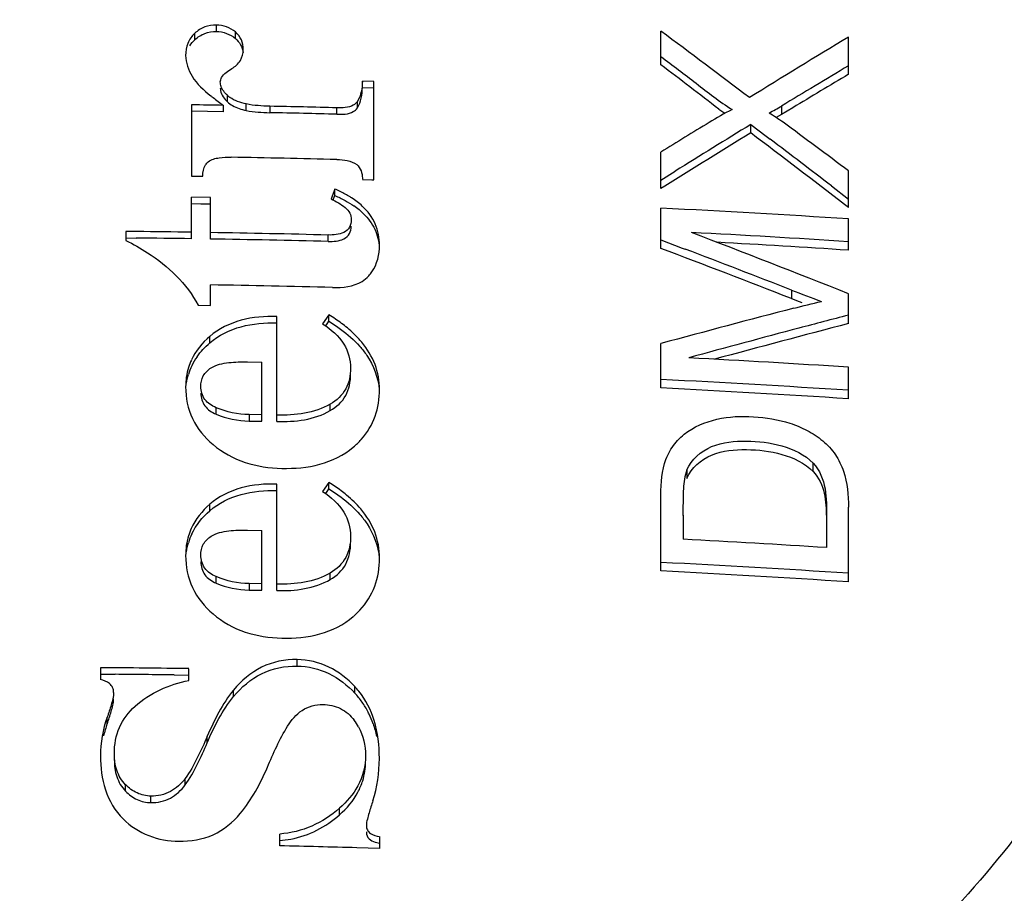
# Model space of a CAD drawing. Header units: millimetres. Extents: x 0 to 420, y 0 to 297.
# Tile 123 of 140: x 292.02 to 294.45, y 213.21 to 215.36. Entities that reach past the tile are written whole.
import ezdxf

# ---------------------------------------------------------------- set-up
doc = ezdxf.new("R2010")
doc.units = ezdxf.units.MM
doc.header["$LTSCALE"] = 23.1
doc.layers.get('0').update_dxf_attribs({"linetype": 'CONTINUOUS'})
doc.layers.add('DIM_PILOTEES', color=7, linetype='CONTINUOUS')
doc.styles.get("Standard").update_dxf_attribs({"font": 'txt', "width": 0.7})
doc.dimstyles.new('DIMSTYLE_6', dxfattribs={"dimtxt": 2.5, "dimasz": 3.5, "dimexe": 2, "dimexo": 0, "dimtad": 1, "dimdec": 0, "dimlfac": 3.333333, "dimdsep": 46, "dimtxsty": 'Standard', "dimblk": '_FILLED', "dimblk1": '_FILLED', "dimblk2": '_FILLED', "dimcen": 0.09, "dimazin": 2, "dimtp": 0.3, "dimtm": 0.3, "dimtfac": 1, "dimtdec": 0, "dimtofl": 0, "dimtmove": 0, "dimatfit": 3, "dimldrblk": '_FILLED', "dimfxl": 0, "dimtolj": 1, "dimarcsym": 0})

# ---------------------------------------------------------------- blocks, each defined once
blk = doc.blocks.new('_FILLED')
at = {"color": 0, "linetype": 'ByBlock'}
blk.add_solid([(0, 0), (-1, 0.14286), (-1, -0.14286)], dxfattribs=at)
blk = doc.blocks.new('*D11')
at = {"layer": 'DIM_PILOTEES', "color": 2, "linetype": 'Continuous'}
for p, q in [((284.3564, 208.748), (284.3564, 278.1603)), ((313.5164, 253.087), (313.5164, 278.1603)), ((284.3564, 276.1603), (298.9364, 276.1603)), ((313.5164, 276.1603), (298.9364, 276.1603))]:
    blk.add_line(p, q, dxfattribs=at)
at = {"layer": 'DIM_PILOTEES', "color": 2, "linetype": 'Continuous', "xscale": 3.5, "yscale": 3.5, "zscale": 3.5, "rotation": 180}
blk.add_blockref('_FILLED', (284.3564, 276.1603), dxfattribs=at)
at = {"layer": 'DIM_PILOTEES', "color": 2, "linetype": 'Continuous', "xscale": 3.5, "yscale": 3.5, "zscale": 3.5}
blk.add_blockref('_FILLED', (313.5164, 276.1603), dxfattribs=at)
at = {"layer": 'DIM_PILOTEES', "color": 2, "linetype": 'Continuous', "insert": (299.9323, 279.2853), "char_height": 2.5, "width": 14.464286, "attachment_point": 2, "line_spacing_factor": 0.9}
blk.add_mtext('{\\ftxt;\\W0.0001;\\H0.0001;\\~}{\\ftxt;\\W2.2857142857;\\H2.5; }{\\ftxt;\\W0.0001;\\H0.0001;\\~}{\\ftxt;\\W0.0001;\\H0.0001;\\~}{\\ftxt;\\W1.5714285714;\\H2.5; }{\\ftxt;\\W0.0001;\\H0.0001;\\~}', dxfattribs=at)

msp = doc.modelspace()

# ---------------------------------------------------------------- linework, layer by layer
at = {"color": 7, "linetype": 'Continuous'}
for p, q in [((292.5078, 215.3311), (292.5078, 215.3471)), ((292.4544, 215.3108), (292.4544, 215.3267)), ((292.5545, 215.3138), (292.5545, 215.3298)), ((293.6038, 215.2489), (293.6038, 215.332)), ((294.0663, 215.2255), (294.0663, 215.3173)), ((292.8679, 215.1929), (292.8679, 215.2089)), ((292.8958, 215.2081), (292.8679, 215.2089)), ((292.8958, 214.9651), (292.8958, 215.2081)), ((292.5348, 215.1578), (292.5348, 215.1737)), ((292.8679, 215.1929), (292.8958, 215.1921)), ((292.4459, 215.1502), (292.4459, 214.9747)), ((292.5253, 215.133), (292.5253, 215.1489)), ((292.5811, 215.1364), (292.5811, 215.1523)), ((292.6397, 215.1468), (292.6397, 215.1309)), ((292.8553, 215.1425), (292.8553, 215.1585)), ((293.9013, 215.1473), (293.9013, 215.1265)), ((292.4856, 215.1337), (292.4459, 215.1343)), ((292.5253, 215.133), (292.4856, 215.1337)), ((292.8046, 215.127), (292.8046, 215.143)), ((293.9013, 215.1265), (293.888, 215.1188)), ((293.9289, 215.1431), (293.9013, 215.1265)), ((293.8253, 215.081), (293.8253, 215.1018)), ((293.8253, 215.1018), (293.8637, 215.0727)), ((293.8637, 215.0727), (293.8733, 215.0655)), ((293.6038, 214.9439), (293.6038, 215.0336)), ((292.4459, 214.9747), (292.4738, 214.9743)), ((293.6038, 214.9647), (293.639, 214.9866)), ((294.0663, 214.8971), (294.0663, 214.9876)), ((292.8678, 214.9658), (292.8911, 214.9652)), ((292.8911, 214.9652), (292.8958, 214.9651)), ((292.7999, 214.9426), (292.7904, 214.9186)), ((292.7983, 214.9226), (292.7999, 214.9266)), ((292.7999, 214.9266), (292.7999, 214.9426)), ((293.6131, 214.9497), (293.6038, 214.9439)), ((294.0244, 214.9502), (294.0663, 214.918)), ((292.4459, 214.8201), (292.4459, 214.9228)), ((292.4932, 214.922), (292.4459, 214.9228)), ((292.4459, 214.9068), (292.4694, 214.9065)), ((292.4694, 214.9065), (292.4932, 214.9061)), ((292.4932, 214.8194), (292.4932, 214.922)), ((292.7957, 214.916), (292.7983, 214.9226)), ((294.0663, 214.8971), (294.0563, 214.9048)), ((293.6038, 214.7964), (293.6038, 214.8955)), ((294.0663, 214.7919), (294.0663, 214.8689)), ((292.2843, 214.838), (292.2843, 214.816)), ((292.3116, 214.8377), (292.2843, 214.838)), ((292.7833, 214.8134), (292.7833, 214.8294)), ((292.2843, 214.8221), (292.3096, 214.8219)), ((292.2843, 214.8221), (292.3096, 214.8219)), ((293.6038, 214.8172), (293.6566, 214.7972)), ((293.6566, 214.7972), (293.6636, 214.7945)), ((292.4932, 214.6557), (292.4932, 214.7064)), ((293.9256, 214.6937), (293.9256, 214.6729)), ((294.0663, 214.6109), (294.0663, 214.6846)), ((292.4625, 214.6562), (292.4932, 214.6557)), ((292.6567, 214.3694), (292.6567, 214.6287)), ((292.7852, 214.6325), (292.7696, 214.6107)), ((292.7772, 214.6054), (292.7826, 214.6129)), ((292.7826, 214.6129), (292.7852, 214.6166)), ((292.7852, 214.6166), (292.7852, 214.6325)), ((292.4914, 214.5636), (292.4914, 214.5795)), ((293.6038, 214.4525), (293.6038, 214.5619)), ((292.5844, 214.5167), (292.6194, 214.516)), ((292.6194, 214.3702), (292.6194, 214.516)), ((294.0663, 214.4257), (294.0663, 214.5034)), ((292.5069, 214.3878), (292.5069, 214.4037)), ((292.7886, 214.3964), (292.7886, 214.4123)), ((292.5886, 214.3867), (292.5886, 214.3708)), ((292.6194, 214.3861), (292.5886, 214.3867)), ((292.5886, 214.3708), (292.6194, 214.3702)), ((293.6678, 214.2503), (293.6678, 214.2295)), ((293.9793, 214.2462), (293.9793, 214.2671)), ((292.6567, 213.9528), (292.6567, 214.2155)), ((292.7852, 214.2194), (292.7696, 214.1973)), ((292.7772, 214.192), (292.7826, 214.1997)), ((292.7826, 214.1997), (292.7852, 214.2034)), ((292.7852, 214.2034), (292.7852, 214.2194)), ((293.6038, 214.0013), (293.6038, 214.1776)), ((292.4914, 214.1496), (292.4914, 214.1656)), ((294.0663, 213.9744), (294.0663, 214.1583)), ((293.6583, 214.1384), (293.6583, 214.1194)), ((294.0119, 214.1343), (294.0118, 214.0845)), ((292.5844, 214.1019), (292.6194, 214.1012)), ((292.6194, 213.9536), (292.6194, 214.1012)), ((293.6583, 214.1194), (293.6583, 214.0935)), ((293.6583, 214.0935), (293.6583, 214.0793)), ((294.0118, 214.0845), (294.0118, 214.0588)), ((292.5069, 213.9714), (292.5069, 213.9874)), ((292.7886, 213.9801), (292.7886, 213.9962)), ((292.5886, 213.9702), (292.5886, 213.9542)), ((292.6194, 213.9696), (292.5886, 213.9702)), ((292.5886, 213.9542), (292.6194, 213.9536)), ((292.2219, 213.7629), (292.2219, 213.734)), ((292.7068, 213.7669), (292.7068, 213.7829)), ((292.2219, 213.7468), (292.2583, 213.7465)), ((292.4035, 213.7449), (292.4398, 213.7444)), ((292.4398, 213.7315), (292.4398, 213.7604)), ((292.8491, 213.7), (292.8491, 213.7161)), ((292.5501, 213.6917), (292.5501, 213.7077)), ((292.2383, 213.6247), (292.2383, 213.6408)), ((292.4852, 213.5777), (292.4852, 213.5938)), ((292.2835, 213.4584), (292.2835, 213.4745)), ((292.4307, 213.4738), (292.4307, 213.4899)), ((292.3462, 213.4303), (292.3462, 213.4464)), ((292.8112, 213.4002), (292.8112, 213.4164)), ((292.6638, 213.3236), (292.6638, 213.3529)), ((292.903, 213.3318), (292.9095, 213.3305)), ((292.9095, 213.3467), (292.9095, 213.3174)), ((292.9096, 213.3174), (292.8542, 213.319))]:
    msp.add_line(p, q, dxfattribs=at)
msp.add_lwpolyline([(292.8677, 214.9696), (292.8678, 214.9692), (292.8679, 214.9687), (292.8679, 214.9683), (292.8679, 214.9678), (292.8678, 214.9674), (292.8677, 214.967)], dxfattribs=at)
for centre, radius, start, end in [((269.4097, 182.9467), 40.4248, 52.85093, 53.23775), ((311.5433, 186.4283), 33.7642, 121.17266, 121.65879), ((311.2872, 186.3689), 33.6224, 120.80935, 121.13744), ((311.5353, 185.9181), 34.1187, 120.79738, 121.06648), ((292.8083, 215.5622), 0.5007, 231.1412, 231.9092), ((292.581, 215.2241), 0.0684, 227.4808, 234.0396), ((291.9678, 182.4869), 32.6668, 89.0221, 89.16136), ((291.9698, 182.5814), 32.5722, 88.53148, 88.82165), ((291.9694, 182.6804), 32.4574, 88.52544, 88.81664), ((294.2244, 215.7974), 0.8126, 234.0209, 234.4125), ((294.1432, 215.6836), 0.6728, 234.3958, 235.4515), ((311.8436, 185.5142), 34.7, 121.48154, 121.71162), ((311.9321, 185.6119), 34.6051, 121.54989, 121.91265), ((269.9683, 182.6964), 40.2919, 53.26701, 53.55267), ((311.9215, 185.5951), 34.5961, 121.5384, 121.95166), ((269.3848, 182.8005), 40.4891, 52.4585, 52.86955), ((269.2217, 182.5923), 40.7702, 52.52935, 52.79651), ((291.9692, 182.4319), 32.5942, 88.53132, 88.98912), ((292.674, 214.6471), 0.3212, 64.3334, 66.9193), ((292.7185, 214.7308), 0.2262, 57.1764, 58.3371), ((292.7365, 214.7414), 0.1942, 50.6631, 55.3405), ((292.7501, 214.7583), 0.1725, 47.7374, 50.6227), ((292.0119, 183.184), 31.7515, 86.29007, 87.12616), ((291.9371, 179.667), 35.1728, 89.17103, 89.38994), ((291.9684, 182.2257), 32.6138, 88.56823, 89.07807), ((281.2539, 182.3867), 34.7464, 68.36201, 69.04726), ((292.0145, 183.1762), 31.7031, 86.28912, 86.99008), ((291.9663, 182.2052), 32.6185, 89.15747, 89.39705), ((291.9686, 182.3516), 32.4721, 88.5622, 89.07426), ((292.0081, 183.2202), 31.6387, 86.27004, 86.85831), ((281.3821, 182.4792), 34.551, 68.71265, 69.28438), ((281.3085, 182.2805), 34.7824, 68.73103, 69.19358), ((292.8075, 214.7962), 0.1016, 318.132, 325.4892), ((291.9682, 182.1031), 32.6075, 88.54847, 89.07751), ((297.9985, 225.1784), 11.2674, 248.80925, 248.94898), ((301.9091, 183.8753), 31.7907, 104.53354, 105.14424), ((292.6109, 214.3358), 0.3438, 50.2908, 53.2837), ((301.9643, 184.2499), 31.3715, 104.58153, 105.20529), ((301.9337, 184.425), 31.2146, 104.59829, 104.82999), ((292.6399, 214.3704), 0.2987, 46.0122, 50.3101), ((302.0839, 183.8566), 31.8025, 104.82957, 105.33658), ((292.5807, 214.4583), 0.1487, 154.9722, 162.5736), ((292.5894, 214.4382), 0.1584, 144.8651, 154.292), ((292.0142, 182.908), 31.662, 86.28385, 86.99773), ((292.5814, 214.4421), 0.1494, 154.306, 163.0135), ((292.0124, 182.833), 31.6802, 86.28272, 87.12069), ((292.0134, 183.0016), 31.491, 86.26214, 87.10517), ((292.6059, 213.9195), 0.3492, 50.336, 53.1772), ((292.6358, 213.9553), 0.3025, 45.628, 50.3695), ((292.6666, 213.9868), 0.2585, 40.3623, 45.6286), ((298.0062, 214.1564), 4.348, 179.9969, 180.2374), ((292.584, 214.043), 0.152, 155.4931, 162.9031), ((292.5847, 214.0267), 0.1527, 154.5084, 163.1563), ((292.0115, 182.5233), 31.5989, 86.37054, 87.01252), ((292.0123, 182.4991), 31.5633, 86.26878, 87.10987), ((292.0131, 182.6676), 31.374, 86.24773, 87.09391), ((292.7103, 214.0457), 0.2068, 310.765, 316.8891), ((291.9666, 181.3156), 32.4483, 89.1645, 89.54918), ((291.9606, 180.9116), 32.8363, 89.22714, 89.48059), ((292.7018, 213.578), 0.2019, 38.828, 43.1546), ((292.702, 213.5623), 0.2015, 35.1083, 43.102), ((292.6967, 213.5585), 0.208, 27.0968, 35.1228), ((292.6945, 213.5573), 0.2105, 25.7081, 27.0979), ((292.6809, 213.5511), 0.2255, 19.0681, 25.6429), ((292.498, 213.5315), 0.2759, 160.2619, 166.6987), ((292.7332, 213.5469), 0.1432, 29.2626, 37.0395), ((292.6424, 213.6037), 0.2677, 274.5809, 280.4696), ((291.9705, 181.2814), 32.0497, 88.41995, 88.76046)]:
    msp.add_arc(centre, radius, start, end, dxfattribs=at)
for points, knots in [([(294.4983, 216.7694), (294.6406, 216.582), (294.8799, 216.1731), (295.0748, 215.4933), (295.0928, 214.7886), (294.9325, 214.1005), (294.6038, 213.4683), (294.126, 212.9281), (293.5273, 212.5098), (293.0712, 212.3281), (292.8354, 212.2637)], [0, 0, 0, 0, 0.124435, 0.247559, 0.370141, 0.493086, 0.617207, 0.743042, 0.87073, 1, 1, 1, 1]), ([(292.5078, 215.347), (292.498, 215.3472), (292.4782, 215.3442), (292.4615, 215.3332), (292.4544, 215.3267)], [0, 0, 0, 0, 0.505296, 1, 1, 1, 1]), ([(292.4544, 215.3267), (292.447, 215.3198), (292.4348, 215.3027), (292.4318, 215.2821), (292.4318, 215.2721)], [0, 0, 0, 0, 0.502635, 1, 1, 1, 1]), ([(292.4544, 215.3108), (292.4615, 215.3173), (292.4782, 215.3283), (292.498, 215.3313), (292.5078, 215.3311)], [0, 0, 0, 0, 0.494652, 1, 1, 1, 1]), ([(292.574, 215.2866), (292.574, 215.2946), (292.5713, 215.3112), (292.5608, 215.3245), (292.5545, 215.3298)], [0, 0, 0, 0, 0.494104, 1, 1, 1, 1]), ([(292.5457, 215.2395), (292.554, 215.2445), (292.5691, 215.2576), (292.574, 215.2772), (292.574, 215.2866)], [0, 0, 0, 0, 0.506352, 1, 1, 1, 1]), ([(293.6038, 215.2697), (293.6328, 215.2476), (293.691, 215.2036), (293.7483, 215.1581), (293.7793, 215.1386)], [0, 0, 0, 0, 0.499611, 1, 1, 1, 1]), ([(293.747, 215.1398), (293.7227, 215.1575), (293.6755, 215.1945), (293.6276, 215.2307), (293.6038, 215.2489)], [0, 0, 0, 0, 0.500276, 1, 1, 1, 1]), ([(292.5173, 215.2069), (292.5173, 215.2105), (292.5228, 215.2252), (292.5362, 215.2337), (292.5457, 215.2395)], [0, 0, 0, 0, 0.246551, 1, 1, 1, 1]), ([(292.8553, 215.1585), (292.8529, 215.1547), (292.838, 215.1427), (292.8183, 215.1426), (292.8046, 215.143)], [0, 0, 0, 0, 0.244954, 1, 1, 1, 1]), ([(292.8046, 215.127), (292.8183, 215.1267), (292.838, 215.1267), (292.8529, 215.1388), (292.8553, 215.1425)], [0, 0, 0, 0, 0.755051, 1, 1, 1, 1]), ([(292.4738, 214.9743), (292.4738, 214.984), (292.4764, 214.9977), (292.4851, 215.0076), (292.4876, 215.0098)], [0, 0, 0, 0, 0.745077, 1, 1, 1, 1]), ([(292.4876, 215.0098), (292.4949, 215.016), (292.5153, 215.0206), (292.5344, 215.0212), (292.5442, 215.021)], [0, 0, 0, 0, 0.494915, 1, 1, 1, 1]), ([(292.8536, 215.0028), (292.8585, 214.9989), (292.8659, 214.9882), (292.8674, 214.9757), (292.8677, 214.9696)], [0, 0, 0, 0, 0.504464, 1, 1, 1, 1]), ([(292.8254, 214.897), (292.8298, 214.8933), (292.8376, 214.8843), (292.84, 214.8727), (292.84, 214.867)], [0, 0, 0, 0, 0.505964, 1, 1, 1, 1]), ([(292.8662, 214.8859), (292.8778, 214.8753), (292.8981, 214.8505), (292.9074, 214.8197), (292.9091, 214.8043)], [0, 0, 0, 0, 0.504542, 1, 1, 1, 1]), ([(292.91, 214.8043), (292.91, 214.8221), (292.9032, 214.8587), (292.8808, 214.8883), (292.8675, 214.9006)], [0, 0, 0, 0, 0.495012, 1, 1, 1, 1]), ([(292.84, 214.867), (292.84, 214.8607), (292.8377, 214.8475), (292.8223, 214.8341), (292.803, 214.8297), (292.7899, 214.8292), (292.7833, 214.8294)], [0, 0, 0, 0, 0.243353, 0.490113, 0.744068, 1, 1, 1, 1]), ([(292.7833, 214.8134), (292.7899, 214.8133), (292.803, 214.8137), (292.8223, 214.8182), (292.8377, 214.8316), (292.84, 214.8448), (292.84, 214.8511)], [0, 0, 0, 0, 0.255933, 0.50988, 0.75664, 1, 1, 1, 1]), ([(292.2843, 214.816), (292.3026, 214.8068), (292.3725, 214.7678), (292.4349, 214.7095), (292.4625, 214.6562)], [0, 0, 0, 0, 0.25388, 1, 1, 1, 1]), ([(292.6567, 214.6287), (292.6272, 214.6293), (292.5682, 214.6249), (292.5134, 214.5984), (292.4914, 214.5795)], [0, 0, 0, 0, 0.50406, 1, 1, 1, 1]), ([(292.4914, 214.5636), (292.5134, 214.5825), (292.5682, 214.6089), (292.6272, 214.6134), (292.6567, 214.6128)], [0, 0, 0, 0, 0.495974, 1, 1, 1, 1]), ([(292.91, 214.4484), (292.91, 214.4693), (292.9024, 214.5119), (292.8798, 214.5486), (292.8663, 214.5649)], [0, 0, 0, 0, 0.496582, 1, 1, 1, 1]), ([(292.4946, 214.5019), (292.5075, 214.5099), (292.5387, 214.5162), (292.569, 214.517), (292.5844, 214.5167)], [0, 0, 0, 0, 0.497054, 1, 1, 1, 1]), ([(292.4691, 214.4559), (292.4691, 214.4649), (292.4729, 214.4837), (292.4868, 214.497), (292.4946, 214.5019)], [0, 0, 0, 0, 0.497101, 1, 1, 1, 1]), ([(292.8386, 214.5013), (292.8386, 214.4837), (292.8316, 214.4469), (292.804, 214.4212), (292.7886, 214.4123)], [0, 0, 0, 0, 0.497698, 1, 1, 1, 1]), ([(292.7885, 214.3964), (292.8039, 214.4053), (292.8317, 214.4309), (292.8386, 214.4677), (292.8386, 214.4854)], [0, 0, 0, 0, 0.502241, 1, 1, 1, 1]), ([(292.4318, 214.455), (292.4318, 214.4283), (292.4427, 214.3733), (292.4786, 214.3304), (292.4993, 214.3129)], [0, 0, 0, 0, 0.495699, 1, 1, 1, 1]), ([(292.5069, 214.4037), (292.4964, 214.4083), (292.4762, 214.4212), (292.4691, 214.4447), (292.4691, 214.4559)], [0, 0, 0, 0, 0.507212, 1, 1, 1, 1]), ([(292.8648, 214.3256), (292.8797, 214.3421), (292.9035, 214.3812), (292.91, 214.4262), (292.91, 214.4484)], [0, 0, 0, 0, 0.500537, 1, 1, 1, 1]), ([(292.4691, 214.4399), (292.4691, 214.4288), (292.4762, 214.4053), (292.4964, 214.3923), (292.5069, 214.3878)], [0, 0, 0, 0, 0.492836, 1, 1, 1, 1]), ([(293.6038, 214.1776), (293.6038, 214.2072), (293.6045, 214.2526), (293.6293, 214.3072), (293.6705, 214.3507), (293.7418, 214.3808), (293.8326, 214.3846), (293.9084, 214.3724), (293.9651, 214.3487), (294.0041, 214.3235), (294.0358, 214.2894), (294.062, 214.2341), (294.0663, 214.1882), (294.0663, 214.1583)], [0, 0, 0, 0, 0.123103, 0.184104, 0.245374, 0.368455, 0.493988, 0.620678, 0.684603, 0.748641, 0.812527, 0.875625, 1, 1, 1, 1]), ([(293.6678, 214.2503), (293.6784, 214.2762), (293.7276, 214.3174), (293.8153, 214.3239), (293.9025, 214.3147), (293.9587, 214.2882), (293.9793, 214.2671)], [0, 0, 0, 0, 0.24144, 0.491624, 0.745597, 1, 1, 1, 1]), ([(292.4993, 214.3129), (292.5225, 214.2934), (292.5774, 214.2634), (292.6385, 214.2549), (292.669, 214.2542)], [0, 0, 0, 0, 0.498635, 1, 1, 1, 1]), ([(292.669, 214.2542), (292.7004, 214.2535), (292.7635, 214.2583), (292.8218, 214.2866), (292.8453, 214.3066)], [0, 0, 0, 0, 0.50425, 1, 1, 1, 1]), ([(293.6678, 214.2295), (293.6784, 214.2553), (293.7276, 214.2966), (293.8154, 214.303), (293.9025, 214.2938), (293.9587, 214.2673), (293.9793, 214.2462)], [0, 0, 0, 0, 0.241446, 0.491615, 0.745581, 1, 1, 1, 1]), ([(293.6678, 214.2503), (293.6618, 214.2358), (293.6586, 214.2037), (293.6583, 214.1724), (293.6582, 214.1566)], [0, 0, 0, 0, 0.497968, 1, 1, 1, 1]), ([(293.9793, 214.2671), (293.9954, 214.2503), (294.0132, 214.2037), (294.0119, 214.1575), (294.0119, 214.1343)], [0, 0, 0, 0, 0.501477, 1, 1, 1, 1]), ([(293.9793, 214.2462), (293.993, 214.2319), (294.0104, 214.1937), (294.0115, 214.154), (294.0118, 214.1343)], [0, 0, 0, 0, 0.502441, 1, 1, 1, 1]), ([(292.6567, 214.2155), (292.6272, 214.2161), (292.5681, 214.2116), (292.5133, 214.1847), (292.4914, 214.1656)], [0, 0, 0, 0, 0.50339, 1, 1, 1, 1]), ([(292.4914, 214.1496), (292.5133, 214.1687), (292.5681, 214.1955), (292.6272, 214.2001), (292.6567, 214.1995)], [0, 0, 0, 0, 0.496607, 1, 1, 1, 1]), ([(292.91, 214.0327), (292.91, 214.0546), (292.9019, 214.0992), (292.8779, 214.1373), (292.8636, 214.1542)], [0, 0, 0, 0, 0.497227, 1, 1, 1, 1]), ([(292.4946, 214.0869), (292.5074, 214.0951), (292.5387, 214.1014), (292.569, 214.1022), (292.5844, 214.1019)], [0, 0, 0, 0, 0.497359, 1, 1, 1, 1]), ([(295.2686, 213.7287), (295.1315, 213.4014), (294.7421, 212.7823), (293.8941, 212.08), (292.86, 211.657), (291.7394, 211.5528), (290.6384, 211.7765), (289.6616, 212.3075), (289.0261, 212.9714), (288.6695, 213.5916), (288.5445, 213.9248), (288.4964, 214.0944)], [0, 0, 0, 0, 0.122168, 0.246676, 0.373316, 0.501089, 0.628598, 0.754536, 0.878161, 0.939308, 1, 1, 1, 1]), ([(292.4691, 214.0402), (292.4691, 214.0494), (292.4729, 214.0684), (292.4868, 214.082), (292.4946, 214.0869)], [0, 0, 0, 0, 0.498104, 1, 1, 1, 1]), ([(292.8386, 214.0864), (292.8386, 214.0686), (292.8317, 214.0315), (292.8041, 214.0052), (292.7886, 213.9962)], [0, 0, 0, 0, 0.49871, 1, 1, 1, 1]), ([(292.7886, 213.9802), (292.8041, 213.9892), (292.8318, 214.0154), (292.8386, 214.0526), (292.8386, 214.0704)], [0, 0, 0, 0, 0.50125, 1, 1, 1, 1]), ([(292.4318, 214.0394), (292.4318, 214.0124), (292.4426, 213.9568), (292.4785, 213.9131), (292.4993, 213.8953)], [0, 0, 0, 0, 0.496734, 1, 1, 1, 1]), ([(292.5069, 213.9874), (292.4964, 213.992), (292.4761, 214.0052), (292.4691, 214.029), (292.4691, 214.0402)], [0, 0, 0, 0, 0.505658, 1, 1, 1, 1]), ([(292.8613, 213.9044), (292.8772, 213.9214), (292.9029, 213.9621), (292.91, 214.0094), (292.91, 214.0327)], [0, 0, 0, 0, 0.500214, 1, 1, 1, 1]), ([(292.4691, 214.0242), (292.4691, 214.013), (292.4761, 213.9892), (292.4964, 213.976), (292.5069, 213.9714)], [0, 0, 0, 0, 0.494357, 1, 1, 1, 1]), ([(292.4993, 213.8953), (292.5224, 213.8756), (292.5772, 213.8452), (292.6385, 213.8365), (292.669, 213.8359)], [0, 0, 0, 0, 0.499007, 1, 1, 1, 1]), ([(292.669, 213.8359), (292.7004, 213.8352), (292.7636, 213.84), (292.8219, 213.8688), (292.8453, 213.8891)], [0, 0, 0, 0, 0.503556, 1, 1, 1, 1]), ([(288.5306, 213.7456), (288.5862, 213.5738), (288.7274, 213.2375), (289.1192, 212.6174), (289.8017, 211.967), (290.8295, 211.4742), (291.9682, 211.3088), (293.1047, 211.487), (294.1263, 211.9914), (294.8005, 212.6496), (295.1843, 213.2741), (295.3211, 213.6119), (295.3745, 213.7843)], [0, 0, 0, 0, 0.060822, 0.122125, 0.246133, 0.37244, 0.500142, 0.627814, 0.754044, 0.877958, 0.939224, 1, 1, 1, 1]), ([(292.7068, 213.7829), (292.6769, 213.7836), (292.6156, 213.7711), (292.569, 213.7306), (292.5501, 213.7077)], [0, 0, 0, 0, 0.501902, 1, 1, 1, 1]), ([(292.5501, 213.6917), (292.569, 213.7146), (292.6157, 213.755), (292.6769, 213.7676), (292.7068, 213.7669)], [0, 0, 0, 0, 0.498149, 1, 1, 1, 1]), ([(292.8491, 213.7161), (292.8308, 213.7356), (292.7877, 213.7698), (292.7336, 213.7823), (292.7068, 213.7829)], [0, 0, 0, 0, 0.499916, 1, 1, 1, 1]), ([(292.7068, 213.7669), (292.7336, 213.7663), (292.7877, 213.7537), (292.8308, 213.7195), (292.8491, 213.7)], [0, 0, 0, 0, 0.500058, 1, 1, 1, 1]), ([(292.2541, 213.702), (292.2541, 213.706), (292.2526, 213.7143), (292.242, 213.7274), (292.2299, 213.7319), (292.2219, 213.734)], [0, 0, 0, 0, 0.248894, 0.497706, 1, 1, 1, 1]), ([(292.2541, 213.702), (292.2541, 213.6914), (292.2483, 213.6707), (292.2419, 213.6507), (292.2383, 213.6408)], [0, 0, 0, 0, 0.499521, 1, 1, 1, 1]), ([(292.2383, 213.6247), (292.2419, 213.6346), (292.2483, 213.6546), (292.2541, 213.6754), (292.2541, 213.6859)], [0, 0, 0, 0, 0.500478, 1, 1, 1, 1]), ([(292.256, 213.5517), (292.256, 213.5733), (292.264, 213.6174), (292.2911, 213.6531), (292.307, 213.6678)], [0, 0, 0, 0, 0.499184, 1, 1, 1, 1]), ([(292.6833, 213.6186), (292.6926, 213.6336), (292.7157, 213.6621), (292.7524, 213.6727), (292.7701, 213.6723)], [0, 0, 0, 0, 0.499045, 1, 1, 1, 1]), ([(292.7701, 213.6723), (292.785, 213.6719), (292.8153, 213.6656), (292.8386, 213.6451), (292.8475, 213.6332)], [0, 0, 0, 0, 0.500782, 1, 1, 1, 1]), ([(292.4852, 213.5938), (292.4774, 213.5759), (292.4612, 213.5403), (292.4425, 213.5056), (292.4307, 213.4899)], [0, 0, 0, 0, 0.499608, 1, 1, 1, 1]), ([(292.4307, 213.4739), (292.4424, 213.4896), (292.4613, 213.5242), (292.4774, 213.5598), (292.4851, 213.5778)], [0, 0, 0, 0, 0.500389, 1, 1, 1, 1]), ([(292.2219, 213.5454), (292.2219, 213.5174), (292.228, 213.4606), (292.2577, 213.4098), (292.2777, 213.3901)], [0, 0, 0, 0, 0.499398, 1, 1, 1, 1]), ([(292.2835, 213.4745), (292.2737, 213.4844), (292.2592, 213.5096), (292.256, 213.5378), (292.256, 213.5517)], [0, 0, 0, 0, 0.500683, 1, 1, 1, 1]), ([(292.256, 213.5356), (292.256, 213.5217), (292.2592, 213.4935), (292.2737, 213.4683), (292.2835, 213.4584)], [0, 0, 0, 0, 0.499324, 1, 1, 1, 1]), ([(292.3462, 213.4464), (292.3345, 213.4465), (292.3108, 213.4516), (292.2917, 213.4662), (292.2835, 213.4745)], [0, 0, 0, 0, 0.500484, 1, 1, 1, 1]), ([(292.4307, 213.4899), (292.421, 213.4769), (292.3963, 213.4534), (292.3626, 213.4462), (292.3462, 213.4464)], [0, 0, 0, 0, 0.498319, 1, 1, 1, 1]), ([(292.3462, 213.4303), (292.3626, 213.4301), (292.3963, 213.4372), (292.421, 213.4608), (292.4307, 213.4739)], [0, 0, 0, 0, 0.501696, 1, 1, 1, 1]), ([(292.2835, 213.4584), (292.2917, 213.45), (292.3108, 213.4355), (292.3345, 213.4304), (292.3462, 213.4303)], [0, 0, 0, 0, 0.499551, 1, 1, 1, 1]), ([(292.8934, 213.4349), (292.8902, 213.4249), (292.8853, 213.4099), (292.8799, 213.3896), (292.8774, 213.3793), (292.8774, 213.374)], [0, 0, 0, 0, 0.499895, 0.749841, 1, 1, 1, 1]), ([(292.4152, 213.3351), (292.4438, 213.3348), (292.5023, 213.344), (292.5487, 213.3815), (292.5666, 213.4034)], [0, 0, 0, 0, 0.502313, 1, 1, 1, 1]), ([(292.8112, 213.4164), (292.791, 213.3985), (292.7448, 213.368), (292.6909, 213.3551), (292.6638, 213.3529)], [0, 0, 0, 0, 0.498375, 1, 1, 1, 1]), ([(292.691, 213.3405), (292.7133, 213.3446), (292.7568, 213.3591), (292.7943, 213.3854), (292.8112, 213.4003)], [0, 0, 0, 0, 0.501363, 1, 1, 1, 1]), ([(292.2777, 213.3901), (292.2956, 213.3725), (292.339, 213.3437), (292.39, 213.3355), (292.4152, 213.3351)], [0, 0, 0, 0, 0.499053, 1, 1, 1, 1]), ([(292.8774, 213.374), (292.8774, 213.3702), (292.8789, 213.3623), (292.8901, 213.3508), (292.9018, 213.3479), (292.9094, 213.3467)], [0, 0, 0, 0, 0.248409, 0.499188, 1, 1, 1, 1]), ([(292.8779, 213.3522), (292.8791, 213.3468), (292.8865, 213.3367), (292.8975, 213.3331), (292.903, 213.3318)], [0, 0, 0, 0, 0.495414, 1, 1, 1, 1])]:
    msp.add_open_spline(points, degree=3, knots=knots, dxfattribs=at)
for points in [[(292.5545, 215.3298), (292.5418, 215.3404), (292.5244, 215.3468), (292.5078, 215.347)], [(292.5078, 215.3311), (292.5244, 215.3309), (292.5418, 215.3245), (292.5545, 215.3138)], [(292.4418, 215.2954), (292.4453, 215.3011), (292.4496, 215.3063), (292.4544, 215.3108)], [(292.5545, 215.3138), (292.5646, 215.3054), (292.5718, 215.2924), (292.5735, 215.2794)], [(292.4318, 215.2721), (292.4318, 215.254), (292.4391, 215.2362), (292.448, 215.2205)], [(292.448, 215.2205), (292.4589, 215.2011), (292.4768, 215.1863), (292.4941, 215.1723)], [(292.5193, 215.1954), (292.518, 215.1991), (292.5173, 215.203), (292.5173, 215.2069)], [(292.5348, 215.1737), (292.5282, 215.1797), (292.5223, 215.187), (292.5193, 215.1954)], [(292.8679, 215.2089), (292.8668, 215.1916), (292.8646, 215.1731), (292.8553, 215.1585)], [(292.5173, 215.191), (292.5173, 215.189), (292.5175, 215.1871), (292.5178, 215.1852)], [(292.5178, 215.1852), (292.5197, 215.1746), (292.5269, 215.165), (292.5348, 215.1578)], [(292.8553, 215.1425), (292.8646, 215.1571), (292.8668, 215.1756), (292.8679, 215.1929)], [(292.4994, 215.1681), (292.5079, 215.1615), (292.5165, 215.1551), (292.5253, 215.1489)], [(292.5348, 215.1578), (292.5387, 215.1542), (292.543, 215.1511), (292.5476, 215.1484)], [(292.5811, 215.1523), (292.5669, 215.1552), (292.5525, 215.1602), (292.5408, 215.1687)], [(292.5476, 215.1484), (292.5579, 215.1425), (292.5695, 215.1388), (292.5811, 215.1364)], [(292.6397, 215.1468), (292.6201, 215.1472), (292.6003, 215.1483), (292.5811, 215.1523)], [(293.8704, 215.1301), (293.8808, 215.1356), (293.8912, 215.1412), (293.9013, 215.1473)], [(292.5811, 215.1364), (292.6003, 215.1324), (292.6201, 215.1313), (292.6397, 215.1309)], [(293.7793, 215.1386), (293.7596, 215.1293), (293.741, 215.118), (293.7225, 215.1066)], [(293.9051, 215.1073), (293.8938, 215.1154), (293.8821, 215.1227), (293.8704, 215.1301)], [(292.8046, 215.0154), (292.8215, 215.015), (292.8405, 215.0134), (292.8536, 215.0028)], [(292.7999, 214.9266), (292.8084, 214.923), (292.8167, 214.919), (292.8248, 214.9146)], [(292.8373, 214.9234), (292.8294, 214.9282), (292.8213, 214.9326), (292.8131, 214.9366)], [(292.7904, 214.9186), (292.8028, 214.9128), (292.8149, 214.9058), (292.8254, 214.897)], [(292.8248, 214.9146), (292.8324, 214.9105), (292.8398, 214.9061), (292.8469, 214.9011)], [(292.8675, 214.9006), (292.8594, 214.9082), (292.8505, 214.9149), (292.8411, 214.921)], [(292.8912, 214.7386), (292.9041, 214.7574), (292.91, 214.7816), (292.91, 214.8043)], [(292.7942, 214.7001), (292.8189, 214.6995), (292.8458, 214.7021), (292.8669, 214.715)], [(292.8669, 214.715), (292.8729, 214.7186), (292.8785, 214.7232), (292.8832, 214.7284)], [(293.9257, 214.6937), (293.9503, 214.6842), (293.9749, 214.6746), (293.9997, 214.6657)], [(293.9313, 214.6487), (293.954, 214.6546), (293.9768, 214.6604), (293.9997, 214.6657)], [(292.7696, 214.6107), (292.7899, 214.5972), (292.8095, 214.5807), (292.8223, 214.56)], [(292.8165, 214.6114), (292.8064, 214.6189), (292.7959, 214.6259), (292.7852, 214.6325)], [(292.7852, 214.6166), (292.7951, 214.6105), (292.8047, 214.6041), (292.814, 214.5973)], [(292.814, 214.5973), (292.831, 214.5848), (292.8471, 214.5708), (292.8611, 214.5549)], [(292.4914, 214.5795), (292.4727, 214.5635), (292.4564, 214.5436), (292.446, 214.5213)], [(292.4599, 214.5293), (292.4688, 214.542), (292.4796, 214.5535), (292.4914, 214.5636)], [(292.8663, 214.5649), (292.8603, 214.5721), (292.854, 214.5789), (292.8473, 214.5853)], [(292.8223, 214.56), (292.8329, 214.5427), (292.8386, 214.5216), (292.8386, 214.5013)], [(292.8611, 214.5549), (292.8674, 214.5479), (292.8733, 214.5404), (292.8786, 214.5325)], [(292.8786, 214.5325), (292.8954, 214.5078), (292.9066, 214.4781), (292.9093, 214.4483)], [(292.4388, 214.5029), (292.434, 214.4875), (292.4318, 214.4712), (292.4318, 214.455)], [(292.4335, 214.4632), (292.4346, 214.4708), (292.4362, 214.4784), (292.4385, 214.4858)], [(292.5886, 214.3867), (292.5608, 214.3873), (292.5324, 214.3926), (292.5069, 214.4037)], [(292.6566, 214.3695), (292.7015, 214.3685), (292.7497, 214.374), (292.7885, 214.3964)], [(292.7886, 214.4123), (292.7497, 214.3899), (292.7016, 214.3844), (292.6567, 214.3854)], [(292.5069, 214.3878), (292.5324, 214.3767), (292.5608, 214.3714), (292.5886, 214.3708)], [(292.8453, 214.3066), (292.8522, 214.3125), (292.8588, 214.3188), (292.8648, 214.3256)], [(292.8152, 214.199), (292.8055, 214.2062), (292.7955, 214.213), (292.7852, 214.2194)], [(292.7852, 214.2034), (292.7952, 214.1972), (292.8049, 214.1907), (292.8143, 214.1837)], [(292.7696, 214.1973), (292.79, 214.1836), (292.8095, 214.1669), (292.8223, 214.1459)], [(292.8143, 214.1837), (292.8313, 214.1709), (292.8475, 214.1566), (292.8615, 214.1406)], [(292.4914, 214.1656), (292.4725, 214.1492), (292.4561, 214.1288), (292.4457, 214.106)], [(292.4469, 214.0924), (292.4573, 214.1142), (292.4732, 214.1338), (292.4914, 214.1496)], [(292.8223, 214.1459), (292.833, 214.1283), (292.8386, 214.107), (292.8386, 214.0864)], [(292.8615, 214.1406), (292.8678, 214.1333), (292.8738, 214.1256), (292.8791, 214.1175)], [(292.8791, 214.1175), (292.8957, 214.0925), (292.9067, 214.0626), (292.9093, 214.0327)], [(292.4388, 214.0876), (292.434, 214.0721), (292.4318, 214.0557), (292.4318, 214.0394)], [(292.4335, 214.0479), (292.4346, 214.0557), (292.4363, 214.0634), (292.4385, 214.071)], [(292.5886, 213.9702), (292.5608, 213.9707), (292.5324, 213.9761), (292.5069, 213.9874)], [(292.7886, 213.9962), (292.7498, 213.9735), (292.7016, 213.9679), (292.6567, 213.9688)], [(292.6567, 213.9528), (292.7016, 213.9519), (292.7498, 213.9575), (292.7886, 213.9802)], [(292.5069, 213.9714), (292.5324, 213.9601), (292.5608, 213.9547), (292.5886, 213.9542)], [(292.307, 213.6678), (292.3431, 213.7011), (292.3916, 213.722), (292.4398, 213.7315)], [(292.4851, 213.5778), (292.5024, 213.618), (292.5221, 213.6581), (292.5501, 213.6917)], [(292.5501, 213.7077), (292.5222, 213.6741), (292.5024, 213.634), (292.4852, 213.5938)], [(292.8968, 213.6325), (292.8888, 213.6584), (292.8761, 213.6834), (292.8591, 213.7046)], [(292.2383, 213.6408), (292.2274, 213.6104), (292.2219, 213.5777), (292.2219, 213.5454)], [(292.6333, 213.5174), (292.6481, 213.552), (292.6635, 213.5866), (292.6833, 213.6186)], [(292.8581, 213.6169), (292.8699, 213.5959), (292.8756, 213.5708), (292.8755, 213.5467)], [(292.894, 213.6248), (292.8976, 213.6145), (292.9005, 213.6039), (292.9027, 213.5933)], [(292.9095, 213.5392), (292.9095, 213.5706), (292.906, 213.6025), (292.8968, 213.6325)], [(292.8755, 213.5467), (292.8753, 213.5208), (292.8686, 213.4942), (292.8563, 213.4715)], [(292.8685, 213.4843), (292.8732, 213.4995), (292.8755, 213.5156), (292.8755, 213.5316)], [(292.8934, 213.4349), (292.9044, 213.4683), (292.9095, 213.504), (292.9095, 213.5392)], [(292.5666, 213.4034), (292.5946, 213.4374), (292.6159, 213.477), (292.6333, 213.5174)], [(292.8563, 213.4715), (292.845, 213.4506), (292.829, 213.4321), (292.8112, 213.4164)], [(292.8567, 213.4561), (292.8615, 213.4651), (292.8655, 213.4746), (292.8685, 213.4843)], [(292.8112, 213.4003), (292.8292, 213.4162), (292.8454, 213.435), (292.8567, 213.4561)], [(292.8774, 213.3579), (292.8774, 213.356), (292.8775, 213.3541), (292.8779, 213.3522)]]:
    msp.add_open_spline(points, degree=3, dxfattribs=at)

# ---------------------------------------------------------------- dimensions: what is measured, and where the dimension line sits
at = {"layer": 'DIM_PILOTEES', "color": 2, "linetype": 'Continuous'}
dim = msp.add_linear_dim(base=(313.5164, 276.1603), p1=(284.3564, 208.748), p2=(313.5164, 253.087), text='{\\ftxt;\\W0.0001;\\H0.0001;\\~}{\\ftxt;\\W2.2857142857;\\H2.5; }{\\ftxt;\\W0.0001;\\H0.0001;\\~}{\\ftxt;\\W0.0001;\\H0.0001;\\~}{\\ftxt;\\W1.5714285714;\\H2.5; }{\\ftxt;\\W0.0001;\\H0.0001;\\~}', dimstyle='DIMSTYLE_6', dxfattribs=at)
dim.commit()
dim.dimension.update_dxf_attribs({"geometry": '*D11', "text_midpoint": (300.8252, 276.1603), "dimtype": 160})

doc.saveas('drawing.dxf')
